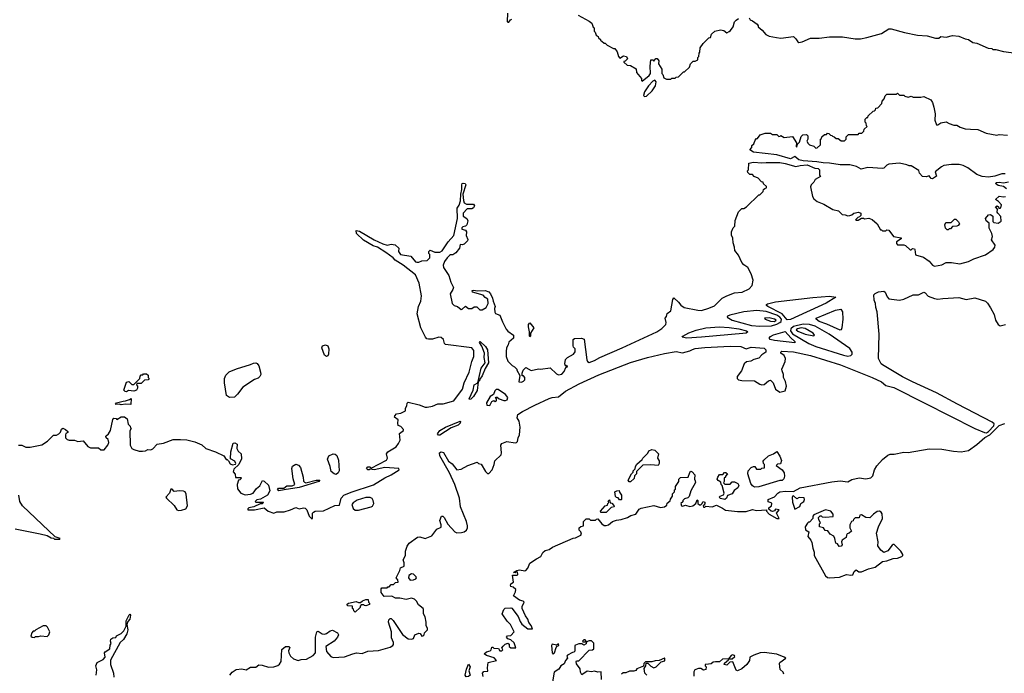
# Model space of a CAD drawing. Extents: x 2348354 to 2479840, y 460476 to 613653.
# Tile 211 of 256: x 2401476 to 2410774, y 551313 to 557482. Entities that reach past the tile are written whole.
import ezdxf

# ---------------------------------------------------------------- set-up
doc = ezdxf.new("R2010")
doc.units = 0

msp = doc.modelspace()

# ---------------------------------------------------------------- linework, layer by layer
at = {"layer": '0CON05XD'}
for points in [[(2406081.2, 557545), (2406080, 557465), (2406085, 557460), (2406095, 557460), (2406110, 557480), (2406125, 557488.8)], [(2406750, 557525), (2406855, 557470), (2406878.3, 557448.3), (2406891.7, 557411.7), (2406900, 557405), (2406900, 557375), (2406910, 557365), (2406920, 557335), (2406940, 557325), (2406941.7, 557311.7), (2406960, 557295), (2406960, 557285), (2406975, 557280), (2406995, 557260), (2407005, 557260), (2407023, 557243), (2407085, 557210), (2407095, 557210), (2407118.3, 557178.3), (2407132.5, 557135), (2407145, 557120), (2407177, 557143), (2407207.5, 557135), (2407217, 557113), (2407195, 557090), (2407181.7, 557088.3), (2407181.7, 557081.7), (2407213, 557053), (2407245, 557050), (2407298.3, 557018.3), (2407300, 556985), (2407347, 556927), (2407348.3, 556908.3), (2407355, 556902.5), (2407421.4, 556955), (2407434.4, 556975), (2407430.8, 557045), (2407436.7, 557103.3), (2407453.6, 557103.6), (2407465, 557090), (2407483.6, 557116.4), (2407495, 557116.7), (2407513.3, 557095), (2407510, 557065), (2407540, 557015), (2407540, 556975), (2407550, 556965), (2407560, 556935), (2407585, 556920), (2407625, 556920), (2407635, 556930), (2407665, 556930), (2407675, 556940), (2407698.3, 556941.7), (2407731.7, 556978.3), (2407745, 556990), (2407755, 556990), (2407800, 557035), (2407810, 557065), (2407835, 557090), (2407855, 557090), (2407880, 557105), (2407880, 557125), (2407890, 557135), (2407893, 557167), (2407900, 557175), (2407903, 557217), (2407931.7, 557258.3), (2407985, 557310), (2408000, 557315), (2408010, 557345), (2408040, 557375), (2408095, 557387.5), (2408125, 557380), (2408155, 557360), (2408175, 557370), (2408189.3, 557380.7), (2408213.6, 557416.4), (2408226.4, 557463.6), (2408240.7, 557479.3), (2408265, 557492.5)], [(2408365, 557500), (2408375, 557480), (2408395, 557472.5), (2408439.3, 557439.3), (2408450, 557425), (2408450, 557415), (2408487.5, 557385), (2408521.7, 557341.7), (2408555, 557326.7), (2408623.8, 557313.8)], [(2408623.8, 557313.8), (2408663, 557307), (2408785, 557322.5), (2408805, 557303.3), (2408823, 557273), (2408835, 557268.8), (2408866.4, 557273.6), (2408945, 557306.7), (2409025, 557307.5), (2409125, 557320), (2409245, 557320), (2409365, 557303.3), (2409415, 557303.3), (2409475, 557313.3), (2409615, 557352.5), (2409685, 557397.5), (2409705, 557397.5), (2409831.7, 557361.7), (2409955, 557336.7), (2410045, 557330), (2410125, 557307.5), (2410155, 557307.5), (2410175, 557322.5), (2410225, 557317.5), (2410285, 557332.5), (2410345, 557327.5), (2410405, 557302.5), (2410437, 557297), (2410478.3, 557268.3), (2410515, 557262.5), (2410623, 557213), (2410655, 557210), (2410665, 557202.5), (2410695, 557202.5), (2410765, 557182.5), (2410887, 557167)], [(2407375, 556758.8), (2407395, 556760), (2407447.7, 556812.3), (2407480.7, 556859.3), (2407486.7, 556895), (2407475, 556912.5), (2407455, 556902.5), (2407415, 556858.5), (2407375, 556800.6), (2407367.5, 556767.5), (2407375, 556758.8)], [(2410781.7, 556028.3), (2410752.3, 556027.7), (2410685, 556006.7), (2410625, 555997.5), (2410565, 556002.5), (2410515, 556022.5), (2410430, 556085), (2410386.4, 556106.4), (2410346.4, 556116.4), (2410277, 556117), (2410203.6, 556106.4), (2410180, 556095), (2410120, 556045), (2410133.3, 556005), (2410095, 555981.2), (2410083.6, 555983.6), (2410065, 556010), (2410035, 556000), (2410001.2, 556001.2), (2409972.5, 556035), (2409968.3, 556058.3), (2409895, 556102.5), (2409875, 556102.5), (2409855, 556112.5), (2409785, 556127.5), (2409685, 556117.5), (2409665, 556110), (2409635, 556080), (2409623, 556077), (2409485, 556086), (2409421.7, 556071.7), (2409377.3, 556097.3), (2409315, 556112), (2409225, 556111.4), (2409125, 556129.2), (2409065, 556130), (2409005, 556142), (2408875, 556150.5), (2408835, 556160), (2408795, 556191.2), (2408755, 556170.6), (2408625.5, 556205.5), (2408405, 556232), (2408370, 556255), (2408390, 556275), (2408390, 556295), (2408408.3, 556311.7), (2408420, 556345), (2408435, 556360), (2408445, 556360), (2408470, 556395), (2408515, 556410), (2408565, 556410), (2408585, 556397.5), (2408625, 556400), (2408645, 556380), (2408658.3, 556381.7), (2408665, 556390), (2408695, 556370), (2408775, 556380), (2408811.7, 556321.7), (2408810, 556285), (2408815, 556280), (2408821.7, 556308.3), (2408840, 556325), (2408855, 556380), (2408873, 556397), (2408905, 556400), (2408920, 556385), (2408920, 556355), (2408910, 556335), (2408922.5, 556315), (2408935, 556302.5), (2408975, 556290), (2408995, 556270), (2409008.3, 556271.7), (2409038.3, 556301.7), (2409040, 556355), (2409048.3, 556361.7), (2409051.7, 556378.3), (2409075, 556400), (2409095, 556400), (2409105, 556410), (2409118.3, 556408.3), (2409131.7, 556391.7), (2409145, 556390), (2409151.7, 556381.7), (2409168.3, 556378.3), (2409185, 556360), (2409205, 556360), (2409235, 556340), (2409265, 556340), (2409280, 556355), (2409281.7, 556378.3), (2409301.7, 556398.3), (2409395, 556400), (2409405, 556410), (2409428.3, 556411.7), (2409448.3, 556431.7), (2409451.7, 556448.3), (2409480, 556475), (2409471.7, 556481.7), (2409470, 556505), (2409460, 556515), (2409460, 556545), (2409475, 556560), (2409485, 556560), (2409490, 556575), (2409535, 556620), (2409548.3, 556621.7), (2409558.3, 556631.7), (2409561.7, 556648.3), (2409578.3, 556651.7), (2409618.3, 556691.7), (2409620, 556715), (2409640, 556735), (2409650, 556765), (2409665, 556780), (2409755, 556780), (2409765, 556790), (2409785, 556770), (2409825, 556770), (2409835, 556760), (2409865, 556752.5), (2409895, 556760), (2409915, 556750), (2409985, 556750), (2410015, 556757.5), (2410080, 556725), (2410095, 556700), (2410108.3, 556658.3), (2410120, 556595), (2410117.5, 556535), (2410135, 556490), (2410145, 556490), (2410175, 556510), (2410225, 556520), (2410253, 556503), (2410298.3, 556488.3), (2410325, 556487.5), (2410358.3, 556468.3), (2410403, 556453), (2410455, 556450), (2410525, 556447.5), (2410603, 556413), (2410705, 556392.5), (2410725, 556397.5), (2410805, 556392.5)], [(2403402.5, 553365), (2403425, 553330), (2403435, 553330), (2403448.3, 553318.3), (2403465, 553290), (2403485, 553281.2), (2403513, 553287), (2403517.5, 553295), (2403507.5, 553315), (2403468.3, 553338.3), (2403468.8, 553405), (2403492.5, 553485), (2403509.3, 553489.3), (2403528.8, 553475), (2403526.7, 553435), (2403540, 553410), (2403567.5, 553385), (2403571.7, 553338.3), (2403546.7, 553285), (2403499.5, 553240.5), (2403491.2, 553215), (2403511.7, 553191.7), (2403515, 553162.5), (2403565, 553160), (2403570, 553155), (2403555, 553140), (2403542.5, 553137.5), (2403528.8, 553095), (2403534.1, 553054.1), (2403563.3, 553015), (2403605, 552998), (2403655, 553004), (2403682.5, 553015), (2403712.3, 553057.7), (2403745, 553082.5), (2403768.3, 553131.7), (2403785, 553127.5), (2403825, 553087.5), (2403837.5, 553035), (2403816.4, 552993.6), (2403751.7, 552958.3), (2403715, 552950), (2403700, 552935), (2403705, 552930), (2403775, 552930), (2403780, 552925), (2403767, 552913), (2403748.3, 552911.7), (2403687, 552883), (2403640, 552875), (2403630, 552865), (2403630, 552855), (2403695, 552857.5), (2403783.6, 552873.6), (2403823, 552843), (2403875, 552826.2), (2403905, 552838.8), (2403975, 552838.8), (2404035, 552856.2), (2404085, 552877.5), (2404115, 552866.7), (2404155, 552876.2), (2404172.5, 552872.5), (2404187.5, 552855), (2404210, 552795), (2404235, 552770), (2404240, 552775), (2404240, 552825), (2404250, 552835), (2404265, 552842.5), (2404345, 552847.5), (2404453, 552897), (2404495, 552900), (2404513, 552967), (2404536.4, 552993.6), (2404605, 553023.8), (2404818.6, 553091.4), (2404923.1, 553156.9), (2404983.8, 553185), (2405060, 553235), (2405056.4, 553246.4), (2404925, 553256.2), (2404825, 553233.8), (2404785, 553240), (2404775, 553232.5), (2404763, 553233), (2404752.5, 553245), (2404765, 553262.5), (2404781.7, 553261.7), (2404795, 553250), (2404941.2, 553325), (2404950.8, 553345), (2404940, 553385), (2404953.3, 553405), (2405030.5, 553449.5), (2405055, 553482.5), (2405070, 553515), (2405063, 553577), (2405100, 553605), (2405100, 553615), (2405075, 553642.5), (2405051.7, 553651.7), (2405046.7, 553675), (2405050, 553705), (2405015, 553730), (2405017.5, 553745), (2405035, 553762.5), (2405075, 553767.5), (2405118.3, 553791.7), (2405120, 553815), (2405133.3, 553836.7), (2405136.4, 553863.6), (2405145, 553872.5), (2405248.3, 553848.3), (2405305, 553824.2), (2405325, 553824), (2405375, 553833.3), (2405423.6, 553856.4), (2405475, 553856.7), (2405577.5, 553885), (2405656.9, 553995), (2405672.5, 554055), (2405722, 554155), (2405746, 554255), (2405766.2, 554305), (2405765, 554360), (2405745, 554383.8), (2405498.3, 554418.3), (2405486.7, 554426.7), (2405479.2, 554465), (2405455, 554484), (2405435, 554487.5), (2405375, 554468.1), (2405337.9, 554467.9), (2405321.7, 554471.7), (2405308, 554485), (2405263.8, 554575), (2405231.2, 554705), (2405242.5, 554775), (2405264, 554825), (2405269.2, 554875), (2405248, 554995), (2405213.8, 555075), (2405096.7, 555165), (2405022.1, 555212.1), (2405002.5, 555235), (2404933.1, 555285), (2404855, 555334.6), (2404815, 555347.3), (2404721.9, 555401.9), (2404655.4, 555465), (2404655, 555493.3), (2404686.3, 555486.3), (2404823.3, 555405), (2404905, 555366.7), (2404947, 555353), (2404985, 555362.5), (2405023, 555357), (2405057.5, 555325), (2405052.5, 555295), (2405073.3, 555265), (2405169.5, 555249.5), (2405215, 555197.5), (2405227, 555193), (2405245, 555192.5), (2405275, 555207.5), (2405325, 555210), (2405350, 555235), (2405350, 555265), (2405340, 555275), (2405340, 555295), (2405353, 555307), (2405395, 555287.5), (2405445, 555288), (2405465, 555300.8), (2405523.8, 555386.2), (2405575.6, 555445), (2405610.6, 555605), (2405607.5, 555702.5), (2405627.5, 555732.5), (2405638.7, 555771.3), (2405640.8, 555835), (2405651.2, 555878.8), (2405650, 555925), (2405655, 555936.7), (2405665, 555940), (2405682.5, 555935), (2405690, 555925), (2405662, 555835), (2405666.2, 555775), (2405675, 555752.5), (2405695, 555740), (2405761.7, 555741.7), (2405772.5, 555725), (2405763, 555707), (2405745, 555696.7), (2405701.2, 555698.8), (2405664.2, 555655), (2405665, 555627.5), (2405697.5, 555605), (2405707.5, 555585), (2405700, 555545), (2405685, 555532.5), (2405661.7, 555528.3), (2405651.7, 555518.3), (2405650, 555505), (2405685, 555497.5), (2405695, 555480), (2405693.3, 555445), (2405709.3, 555409.3), (2405706.1, 555393.9), (2405675, 555363.3), (2405655, 555357.5), (2405635, 555360), (2405630, 555325), (2405595, 555282.5), (2405565, 555262.5), (2405545, 555262.5), (2405533.9, 555256.1), (2405512.5, 555235), (2405489.3, 555200.7), (2405476.7, 555165), (2405477.5, 555145), (2405528.3, 555068.3), (2405546.7, 555005), (2405572.5, 554955), (2405567.5, 554935), (2405540, 554895), (2405560, 554805), (2405580, 554785), (2405610, 554775), (2405645, 554747.5), (2405655, 554750), (2405685, 554777.5), (2405715, 554757.5), (2405745, 554757.5), (2405768.3, 554771.7), (2405791.7, 554771.7), (2405820, 554745), (2405845, 554742.5), (2405882.5, 554765), (2405900, 554805), (2405897.5, 554845), (2405870.7, 554860.7), (2405851.7, 554881.7), (2405751.7, 554911.7), (2405750, 554925), (2405765, 554930), (2405795, 554922.5), (2405873, 554927), (2405905, 554912.5), (2405922.5, 554895), (2405942.5, 554855), (2405946.7, 554825), (2405966.2, 554775), (2405960, 554755), (2405962.5, 554722.5), (2405970, 554710), (2406010, 554695), (2406035, 554630), (2406071.7, 554561.7), (2406085, 554543.3), (2406140, 554505), (2406140, 554475), (2406095, 554440), (2406090, 554415), (2406072, 554385), (2406069.5, 554349.5), (2406070, 554305), (2406085, 554260), (2406127, 554217), (2406150, 554205), (2406170, 554185), (2406170, 554175), (2406200, 554125), (2406190, 554065), (2406215, 554062.5), (2406235, 554070), (2406247, 554083), (2406247.5, 554105), (2406235, 554120), (2406221.7, 554121.7), (2406220, 554145), (2406230, 554175), (2406255, 554200), (2406305, 554172.5), (2406375, 554186.7), (2406395, 554183.3), (2406485, 554197.5), (2406545, 554138.8), (2406565, 554130), (2406595, 554136.7), (2406618.8, 554161.2), (2406635, 554200), (2406650, 554205), (2406645, 554220), (2406635, 554210), (2406630, 554215), (2406623.9, 554233.9), (2406630, 554275), (2406650, 554295), (2406704.5, 554325.5), (2406721.1, 554348.9), (2406722.5, 554375), (2406705, 554392), (2406702.8, 554402.8), (2406704, 554465), (2406715, 554472), (2406782.1, 554477.9), (2406807.4, 554467.4), (2406833.2, 554273.2), (2406839.4, 554255), (2406855, 554246.5), (2406905, 554265.5), (2406955, 554295.6), (2407166.2, 554385), (2407494.2, 554535.8), (2407541.7, 554568.3), (2407577.5, 554605), (2407580, 554625), (2407572.5, 554665), (2407585, 554680), (2407590.7, 554709.3), (2407625.9, 554734.1), (2407645, 554840), (2407655, 554857.5), (2407697.7, 554817.7), (2407718.3, 554788.3), (2407752.5, 554765), (2407880.2, 554740.2), (2407915, 554738.9), (2407985, 554759.2), (2408037, 554783), (2408111.2, 554855), (2408154.5, 554875.5), (2408225, 554904.2), (2408300.3, 554909.7), (2408365, 554942), (2408392, 554975), (2408403, 555023), (2408382.5, 555085), (2408352.5, 555145), (2408315, 555170), (2408295, 555190), (2408265, 555260), (2408230, 555305), (2408227, 555337), (2408212.5, 555375), (2408211.7, 555421.7), (2408198.3, 555448.3), (2408198.3, 555481.7), (2408213, 555517), (2408230, 555535), (2408233, 555587), (2408265, 555670), (2408295, 555700), (2408315, 555700), (2408340, 555715), (2408455, 555830), (2408465, 555830), (2408498.3, 555861.7), (2408501.7, 555878.3), (2408511.7, 555888.3), (2408530, 555895), (2408528.3, 555908.3), (2408501.7, 555931.7), (2408498.3, 555948.3), (2408481.7, 555951.7), (2408448.3, 555988.3), (2408411.7, 556001.7), (2408395, 556020), (2408371.7, 556021.7), (2408351.7, 556041.7), (2408350, 556055), (2408360, 556065), (2408363, 556127), (2408405, 556138), (2408485, 556130.6), (2408525, 556135.6), (2408655, 556133.5), (2408706.1, 556126.1), (2408804.3, 556095.7), (2408847, 556107), (2408911.3, 556111.3), (2408985, 556080), (2409017, 556077), (2409030, 556065), (2409030, 556015), (2409037, 556003), (2408987.5, 555975), (2408975, 555950), (2408950, 555925), (2408942.5, 555905), (2408962.5, 555815), (2408975, 555792.5), (2409006.4, 555766.4), (2409070.7, 555740.7), (2409155, 555692.5), (2409207, 555677), (2409243, 555643), (2409271.7, 555641.7), (2409295, 555632.5), (2409317, 555633), (2409335, 555640), (2409353, 555657), (2409397, 555667), (2409420, 555655), (2409420, 555635), (2409408.3, 555621.7), (2409390, 555615), (2409370, 555595), (2409375, 555590), (2409395, 555590), (2409425, 555610), (2409445, 555610), (2409455, 555602.5), (2409495, 555610), (2409525, 555597.5), (2409572.5, 555555), (2409605, 555500), (2409615, 555500), (2409625, 555490), (2409655, 555490), (2409665, 555500), (2409685, 555497.5), (2409727.5, 555435), (2409800, 555425), (2409800, 555415), (2409756.7, 555385), (2409755, 555370), (2409765, 555356.7), (2409825, 555357.5), (2409841.7, 555351.7), (2409885, 555310), (2409895, 555310), (2409908.3, 555321.7), (2409925, 555320), (2409930, 555315), (2409935, 555262.5), (2410010.7, 555240.7), (2410065, 555202.5), (2410096.7, 555165), (2410115, 555156.2), (2410185, 555168.8), (2410225, 555190), (2410275, 555190), (2410355, 555177.1), (2410435, 555199.2), (2410485, 555226), (2410595, 555263.3), (2410667.9, 555312.1), (2410686.2, 555335), (2410686.7, 555355), (2410653.8, 555405), (2410662.5, 555435), (2410657, 555463)], [(2410795, 555886.2), (2410765, 555908), (2410715, 555918.8), (2410692.5, 555937.5), (2410700, 555945), (2410725, 555949.2), (2410765, 555944), (2410815, 555951.4)], [(2410657, 555463), (2410632.5, 555515), (2410631.7, 555561.7), (2410603.6, 555583.6), (2410597.5, 555605), (2410625, 555640), (2410645, 555642.5), (2410667, 555627), (2410667, 555577), (2410675, 555567.5), (2410715, 555562.5), (2410745, 555580), (2410741.2, 555625), (2410712.5, 555655), (2410707.5, 555665), (2410710, 555695), (2410692.5, 555715), (2410707, 555727), (2410720, 555715), (2410721.7, 555701.7), (2410735, 555702.5), (2410741.7, 555708.3), (2410747.5, 555735), (2410720, 555765), (2410690, 555785), (2410724.2, 555815.8), (2410765, 555810), (2410785, 555813.8)], [(2410245, 555500), (2410235, 555500), (2410220, 555515), (2410213.3, 555546.7), (2410221.7, 555568.3), (2410271.7, 555568.3), (2410305, 555600), (2410315, 555600), (2410342.5, 555575), (2410350, 555555), (2410340, 555540), (2410325, 555532.5), (2410285, 555530), (2410265, 555510), (2410255, 555510), (2410245, 555500)], [(2404951.7, 552128.3), (2404965, 552130), (2404985, 552150), (2405005, 552150), (2405025, 552170), (2405050, 552175), (2405047.5, 552195), (2405030, 552215), (2405067, 552283), (2405071.7, 552308.3), (2405107.5, 552325), (2405107.5, 552355), (2405097.5, 552385), (2405120, 552425), (2405120, 552465), (2405136.1, 552513.9), (2405155, 552542.5), (2405232.7, 552597.3), (2405255, 552601.2), (2405305.9, 552585.9), (2405368.1, 552611.9), (2405415, 552673.3), (2405455, 552692.5), (2405456.7, 552715), (2405443.8, 552755), (2405460, 552795), (2405472.5, 552795), (2405483.8, 552785), (2405520, 552720), (2405585, 552648.5), (2405605, 552640.4), (2405649.1, 552640.9), (2405675, 552647.1), (2405695.7, 552665), (2405704.2, 552685), (2405704.2, 552705), (2405695.6, 552745.6), (2405638.8, 552885), (2405628.8, 552965), (2405585.5, 553095), (2405535.3, 553205.3), (2405444.1, 553365), (2405441.1, 553395), (2405455.3, 553404.7), (2405477.1, 553397.1), (2405525, 553315.5), (2405558.9, 553288.9), (2405605, 553233.8), (2405645, 553241.2), (2405707.5, 553275), (2405795, 553307.5), (2405810, 553295), (2405835, 553287.5), (2405875, 553217.5), (2405895, 553200), (2405905, 553200), (2405937, 553233), (2405957, 553283), (2405961.7, 553318.3), (2406023.9, 553376.1), (2406027.1, 553395), (2406019.2, 553465), (2406027.9, 553482.1), (2406075, 553500), (2406155, 553487.9), (2406168.8, 553491.2), (2406178.1, 553501.9), (2406183.8, 553536.2), (2406196.9, 553565), (2406202.3, 553635), (2406192.6, 553692.6), (2406173.9, 553725), (2406181.8, 553755), (2406223.5, 553785), (2406341.1, 553845), (2406475, 553908.6), (2406505, 553917.3), (2406565, 553922.2), (2406631.1, 553975), (2406759.5, 554045), (2406945, 554131.8), (2407242.8, 554247.2), (2407404.8, 554295.2), (2407565, 554333.2), (2407675, 554350), (2407735, 554337.5), (2407805, 554355.6), (2407830.8, 554369.2), (2407855, 554377.6), (2407945, 554388.1), (2408185, 554400), (2408285, 554397.6), (2408335, 554374.4), (2408385, 554392.7), (2408505, 554380.9), (2408521.1, 554365), (2408520.8, 554345), (2408485, 554320), (2408455, 554287.5), (2408410, 554275), (2408381.7, 554258.3), (2408338.3, 554251.7), (2408316.1, 554233.9), (2408292.8, 554167.2), (2408250.8, 554115), (2408250.8, 554095), (2408264.2, 554084.2), (2408295, 554078), (2408415, 554073.3), (2408465, 554042.5), (2408485, 554037.5), (2408505, 554040), (2408546.4, 554073.6), (2408565, 554080), (2408592, 554055), (2408612.5, 553995), (2408655, 553966.7), (2408705, 553980), (2408718.6, 554025), (2408707.6, 554067.6), (2408690, 554105), (2408688, 554135), (2408677, 554167), (2408674.3, 554185), (2408686.4, 554213.6), (2408704.4, 554255), (2408706.5, 554285), (2408695, 554312), (2408664, 554335), (2408662.5, 554345), (2408673.3, 554355), (2408785, 554348.2), (2408943.8, 554313.8), (2409226.2, 554225), (2409525.2, 554105.2), (2409615.6, 554065.6), (2409655, 554029.6), (2409729.5, 554009.5), (2410025, 553863), (2410494.8, 553624.8), (2410588.6, 553585), (2410605, 553583.5), (2410625, 553594.4), (2410675, 553647.8), (2410679, 553669), (2410660.9, 553685), (2410332, 553852), (2410135, 553961.2), (2409906.5, 554065), (2409812.1, 554112.1), (2409623.7, 554223.7), (2409611.8, 554235), (2409585.4, 554285), (2409593.9, 554515), (2409573.7, 554723.7), (2409561.1, 554765), (2409557.7, 554805), (2409545.4, 554835), (2409543.5, 554885), (2409555, 554898.9), (2409584.7, 554915.3), (2409635, 554919.5), (2409649.6, 554909.6), (2409668, 554868), (2409685, 554848.6), (2409785, 554836.7), (2409825.6, 554844.4), (2409915, 554886.7), (2409965, 554886.5), (2410015, 554909.6), (2410028.1, 554905), (2410055, 554872.8), (2410115, 554850.8), (2410145, 554845.3), (2410195, 554849.7), (2410345, 554860.4), (2410415, 554842.5), (2410495, 554856.7), (2410595, 554824.4), (2410615, 554808.1), (2410644.3, 554764.3), (2410679.2, 554699.2), (2410690, 554645), (2410715, 554606.7), (2410735, 554592.5), (2410785, 554606.7)], [(2408725, 554650.8), (2408675.5, 554705.5), (2408542.5, 554775), (2408528, 554785), (2408528.8, 554795), (2408539.3, 554800.7), (2408615, 554819.3), (2408965, 554860.8), (2409125, 554872.5), (2409182.5, 554865), (2409092.1, 554807.9), (2408755, 554652.9), (2408725, 554650.8)], [(2408465, 554588.3), (2408575, 554594.3), (2408625, 554608.4), (2408655.8, 554624.2), (2408666.6, 554635), (2408669.4, 554655), (2408654.6, 554674.6), (2408625, 554692.6), (2408525, 554728.1), (2408436.3, 554736.3), (2408315, 554724.7), (2408183.3, 554695), (2408160, 554685), (2408156.7, 554675), (2408203.3, 554645), (2408386.3, 554596.3), (2408465, 554588.3)], [(2409225, 554552), (2409099.7, 554609.7), (2409026.2, 554635), (2408996.2, 554655), (2408996.7, 554665), (2409180, 554740), (2409228.9, 554748.9), (2409245.9, 554725.9), (2409248.4, 554655), (2409241.1, 554575), (2409235, 554556.7), (2409225, 554552)], [(2406295, 554490), (2406290, 554495), (2406290, 554535), (2406280, 554585), (2406280, 554605), (2406295, 554620), (2406330, 554575), (2406300, 554525), (2406300, 554495), (2406295, 554490)], [(2408605, 554633.6), (2408618.9, 554645), (2408605, 554656.9), (2408555, 554667.5), (2408510, 554665), (2408517.5, 554655), (2408565, 554635.8), (2408605, 554633.6)], [(2407775, 554478.1), (2407732.5, 554485), (2407737.5, 554495), (2407795, 554526.5), (2407865, 554553.6), (2407956.7, 554573.3), (2408085, 554583.4), (2408175, 554578.2), (2408266.2, 554565), (2408340, 554545), (2408353.3, 554535), (2408337.5, 554525), (2408305, 554519.5), (2407915, 554484.7), (2407775, 554478.1)], [(2408795, 554433.5), (2408603.2, 554453.2), (2408564.7, 554464.7), (2408554, 554475), (2408565, 554491.4), (2408593.4, 554506.6), (2408705, 554540), (2408758.7, 554478.7), (2408797.1, 554445), (2408795, 554433.5)], [(2409295, 554307.5), (2409325, 554313.3), (2409336.7, 554325), (2409336.7, 554345), (2409315, 554377.5), (2409120, 554515), (2408988.3, 554588.3), (2408935, 554605.2), (2408875, 554609.7), (2408783.6, 554586.4), (2408758.7, 554565), (2408754.4, 554545), (2408775, 554517.5), (2408927.1, 554425), (2408995, 554398), (2409255, 554315.6), (2409295, 554307.5)], [(2408975, 554497.5), (2408982.5, 554505), (2408968.8, 554525), (2408895, 554567.5), (2408855, 554574.5), (2408820.8, 554565), (2408810, 554555), (2408825, 554543.5), (2408895, 554515.8), (2408975, 554497.5)], [(2405725, 553896.7), (2405720.8, 553905), (2405759.5, 553985), (2405768.1, 554035), (2405803.8, 554056.2), (2405835, 554193.8), (2405872.3, 554245), (2405862.9, 554295), (2405864.1, 554335), (2405840.2, 554400.2), (2405819.2, 554435), (2405825, 554443.8), (2405875, 554397.8), (2405895.4, 554365), (2405904.5, 554245), (2405871.2, 554188.8), (2405845, 554120.8), (2405821.2, 554088.8), (2405815, 554067.5), (2405810, 554070), (2405806.7, 554063.3), (2405795, 553982), (2405760.6, 553925), (2405735, 553900.8), (2405725, 553896.7)], [(2404375, 554303.9), (2404353.2, 554315), (2404328.9, 554385), (2404335, 554405.5), (2404365, 554414.6), (2404387.1, 554405), (2404395.3, 554375.3), (2404393.9, 554325), (2404385, 554308.5), (2404375, 554303.9)], [(2403457.8, 553917.8), (2403430.3, 553935), (2403411, 554055), (2403410.5, 554095), (2403422.2, 554127.8), (2403455, 554157.4), (2403525, 554188.1), (2403655, 554226.7), (2403685, 554241.6), (2403705, 554243.9), (2403718.4, 554238.4), (2403735.8, 554215.8), (2403751.2, 554155), (2403752.3, 554135), (2403743.8, 554115), (2403729.7, 554100.3), (2403695, 554086.1), (2403584.8, 554015.2), (2403533.4, 553946.6), (2403505, 553921.2), (2403457.8, 553917.8)], [(2402485, 553970), (2402471.7, 553971.7), (2402460, 553985), (2402485, 554060), (2402508, 554068), (2402535, 554040), (2402555, 554040), (2402610, 554095), (2402613, 554117), (2402625, 554130), (2402638.3, 554131.7), (2402645, 554140), (2402675, 554140), (2402688.3, 554128.3), (2402690, 554105), (2402700, 554095), (2402688.3, 554081.7), (2402655, 554080), (2402625, 554050), (2402581.7, 554048.3), (2402580, 554035), (2402590, 554025), (2402590, 554005), (2402580, 553985), (2402555, 553977.5), (2402505, 553982.5), (2402485, 553970)], [(2405915, 553842.5), (2405935, 553880), (2405955, 553887.5), (2405965, 553880), (2405980, 553885), (2405980, 553905), (2405970, 553915), (2405975, 553920), (2405985, 553920), (2406002.5, 553902.5), (2406047, 553887), (2406065, 553886.7), (2406080, 553895), (2406085.8, 553915), (2406065, 553943.3), (2405995, 553992.5), (2405975, 553992.5), (2405961.7, 553978.3), (2405950, 553945), (2405920, 553925), (2405884, 553865), (2405887.5, 553845), (2405915, 553842.5)], [(2402435, 553846.7), (2402415, 553852.5), (2402385, 553850), (2402380, 553855), (2402390, 553865), (2402453, 553883), (2402476.4, 553883.6), (2402513.6, 553896.4), (2402527.5, 553907.5), (2402525, 553850), (2402475, 553853.3), (2402435, 553846.7)], [(2401465, 553467.5), (2401495, 553467.5), (2401535, 553447.5), (2401575, 553446.7), (2401685, 553470), (2401740, 553505), (2401781.7, 553548.3), (2401795, 553560), (2401825, 553560), (2401846.4, 553573.6), (2401860.7, 553589.3), (2401871.7, 553618.3), (2401885, 553626.7), (2401910, 553615), (2401930, 553595), (2401930, 553585), (2401913.6, 553576.4), (2401907.5, 553565), (2401910, 553535), (2401925, 553520), (2401945, 553512.5), (2401995, 553512.5), (2402025, 553502.5), (2402075, 553507.5), (2402120, 553455), (2402145, 553442.5), (2402221.7, 553441.7), (2402243.8, 553423.8), (2402275, 553422.5), (2402310, 553465), (2402319.3, 553490.7), (2402310.7, 553520.7), (2402292.5, 553535), (2402288.3, 553551.7), (2402315, 553572.5), (2402333.3, 553605), (2402355, 553710), (2402365, 553720), (2402387, 553717), (2402395, 553710), (2402435, 553732.5), (2402465, 553732.5), (2402490, 553715), (2402500, 553665), (2402520, 553645), (2402521.7, 553631.7), (2402530, 553625), (2402517, 553603), (2402518.8, 553465), (2402534.1, 553434.1), (2402554.1, 553424.1), (2402605, 553410), (2402635, 553408.6), (2402665, 553414), (2402685, 553426.2), (2402715, 553423.8), (2402735, 553433.3), (2402775, 553476), (2402835, 553486.7), (2402925, 553518.8), (2402995, 553521.2), (2403055, 553516.2), (2403129.5, 553499.5), (2403195, 553470), (2403235, 553436.2), (2403325, 553403.8), (2403402.5, 553365)], [(2405430.5, 553560.5), (2405422.8, 553575), (2405445, 553605.9), (2405498.6, 553635), (2405635, 553692), (2405639.1, 553689.1), (2405636.5, 553675), (2405616.9, 553655), (2405551.2, 553628.8), (2405445, 553562.4), (2405430.5, 553560.5)], [(2405853, 551283), (2405847.5, 551315), (2405858.3, 551331.7), (2405897, 551333), (2405892.5, 551365), (2405900, 551415), (2405980, 551435), (2405958.3, 551458.3), (2405885, 551482.5), (2405861.7, 551498.3), (2405883, 551517), (2405920, 551525), (2405930, 551535), (2405935, 551560), (2405945, 551560), (2405955, 551550), (2405997, 551547), (2406010, 551525), (2406030, 551525), (2406037.5, 551535), (2406030, 551555), (2406040.7, 551569.3), (2406061.7, 551588.3), (2406085, 551597.5), (2406098.3, 551588.3), (2406100, 551565), (2406113, 551553), (2406160, 551555), (2406145, 551600), (2406115, 551630), (2406085, 551640), (2406072.5, 551655), (2406083, 551667), (2406115, 551670), (2406146.7, 551705), (2406112.3, 551772.3), (2406080, 551805), (2406032.5, 551875), (2406047.5, 551915), (2406061.7, 551928.3), (2406115, 551932.5), (2406125, 551926.7), (2406185, 551850), (2406200.9, 551800.9), (2406217.7, 551777.7), (2406273.2, 551733.2), (2406317.5, 551732.5), (2406306.2, 551765), (2406285, 551793.3), (2406275.7, 551825.7), (2406254, 551855), (2406222.5, 551925), (2406220, 551945), (2406240, 551985), (2406230, 551995), (2406195, 552002.5), (2406140, 552045), (2406157, 552083), (2406160, 552105), (2406137, 552127), (2406115, 552132.5), (2406112.5, 552145), (2406115, 552157.5), (2406140, 552175), (2406130, 552240), (2406175, 552240), (2406180, 552245), (2406177, 552267), (2406165, 552270), (2406155, 552260), (2406140, 552265), (2406170, 552285), (2406195, 552290), (2406245, 552280), (2406255, 552283.3), (2406274.4, 552305.6), (2406295, 552354), (2406358, 552395), (2406396.2, 552415), (2406415.8, 552454.2), (2406438.8, 552471.2), (2406476.8, 552483.2), (2406507, 552503), (2406702.5, 552587.5), (2406725, 552590.8), (2406775, 552617.5), (2406782.5, 552625), (2406775, 552650), (2406760, 552665), (2406760, 552685), (2406775, 552700), (2406800, 552705), (2406800, 552745), (2406825, 552770), (2406855, 552770), (2406865, 552760), (2406915, 552760), (2406921.7, 552768.3), (2406935, 552770), (2406972.7, 552722.7), (2406995, 552709.2), (2407015, 552707.5), (2407036.7, 552715), (2407075, 552746.7), (2407110.7, 552759.3), (2407157.5, 552765), (2407217.5, 552785), (2407245.9, 552804.1), (2407295, 552816.7), (2407326.8, 552863.2), (2407345, 552873.1), (2407465, 552897.5), (2407527, 552877), (2407566.4, 552883.6), (2407588.3, 552901.7), (2407591.7, 552918.3), (2407618.3, 552941.7), (2407621.7, 552958.3), (2407640, 552985), (2407641.7, 553008.3), (2407660, 553025), (2407660, 553045), (2407668.3, 553051.7), (2407670, 553075), (2407700, 553125), (2407700, 553145), (2407715, 553160), (2407790, 553165), (2407805, 553210), (2407815, 553220), (2407826.4, 553216.4), (2407853.3, 553185), (2407850, 553145), (2407855, 553130), (2407857.5, 553115), (2407813, 553037), (2407797, 552983), (2407785, 552970), (2407755, 552960), (2407740, 552945), (2407737, 552933), (2407720, 552915), (2407725, 552893.8), (2407735, 552891.2), (2407765, 552901.2), (2407805, 552888.6), (2407832.5, 552895), (2407860, 552915), (2407875, 552950), (2407880, 552945), (2407880, 552915), (2407895, 552903.3), (2407907, 552903), (2407918.3, 552911.7), (2407930, 552935), (2407945, 552927.5), (2407946.7, 552913.3), (2407930, 552895), (2407935, 552880), (2407945, 552880), (2407955, 552890), (2408015, 552883.8), (2408055, 552898.8), (2408112.4, 552872.4), (2408141.8, 552851.8), (2408255, 552839.1), (2408335, 552840.6), (2408395, 552857.8), (2408435, 552850), (2408527.5, 552857.5), (2408530, 552845), (2408552.5, 552815), (2408626.7, 552773.3), (2408647.5, 552775), (2408622.5, 552825), (2408647.5, 552855), (2408615, 552862.5), (2408603, 552847), (2408585, 552840), (2408573, 552843), (2408551.7, 552861.7), (2408550, 552875), (2408576.2, 552893.8), (2408580, 552915), (2408573.3, 552923.3), (2408545, 552932.5), (2408544, 552955), (2408605, 552978.8), (2408635, 553014), (2408655, 553026), (2408708.3, 553031.7), (2408785, 553030), (2408845.5, 553064.5), (2409145, 553121.1), (2409225, 553129.1), (2409295, 553121.9), (2409335, 553142.5), (2409405, 553156.7), (2409465, 553148.5), (2409515, 553158.5), (2409533.1, 553176.9), (2409549.7, 553235), (2409569.5, 553270.5), (2409625, 553330.8), (2409675, 553373.3), (2409695, 553383.1), (2409735, 553380.9), (2409825, 553399.2), (2409865, 553398.2), (2410063.4, 553433.4), (2410185, 553430), (2410295, 553409.2), (2410365.4, 553404.6), (2410435, 553417.8), (2410515, 553472.5), (2410591.6, 553538.4), (2410637.2, 553562.8), (2410725, 553652.2), (2410777.6, 553672.4)], [(2407245, 553120), (2407231.7, 553121.7), (2407222.5, 553135), (2407252.5, 553195), (2407268.3, 553211.7), (2407270, 553225), (2407288.3, 553241.7), (2407290, 553265), (2407303.6, 553286.4), (2407355, 553330), (2407360, 553345), (2407408.3, 553391.7), (2407417, 553413), (2407447, 553427), (2407475, 553420), (2407507.5, 553385), (2407500, 553345), (2407515, 553317.5), (2407515.7, 553295), (2407506.7, 553275), (2407435, 553282.5), (2407361.7, 553278.3), (2407301.7, 553218.3), (2407300, 553195), (2407281.7, 553178.3), (2407278.3, 553151.7), (2407245, 553120)], [(2404465, 553191.1), (2404444.6, 553194.6), (2404417.5, 553217.5), (2404407.7, 553265), (2404382.7, 553335), (2404394.3, 553365.7), (2404435, 553384.1), (2404455, 553381.2), (2404470.2, 553370.2), (2404487.6, 553325), (2404494, 553225), (2404485, 553204.2), (2404465, 553191.1)], [(2408415, 553068.8), (2408395, 553083.8), (2408380.8, 553105), (2408351.2, 553195), (2408355.8, 553225), (2408382.5, 553255), (2408405, 553265.8), (2408417.5, 553265), (2408435, 553240), (2408475, 553240), (2408485, 553250), (2408508.3, 553251.7), (2408510, 553285), (2408500, 553295), (2408497.5, 553315), (2408503.3, 553325), (2408548.8, 553365), (2408596, 553384), (2408625, 553406.7), (2408655, 553363.3), (2408668.6, 553321.4), (2408659.3, 553290.7), (2408632.5, 553287.5), (2408620, 553275), (2408675, 553233.3), (2408695, 553206.2), (2408700, 553175), (2408691.2, 553148.8), (2408676.4, 553133.6), (2408655, 553133.3), (2408455, 553073.8), (2408415, 553068.8)], [(2403925, 553036.7), (2403910, 553045), (2403920.5, 553059.5), (2403969.3, 553060.7), (2403998.3, 553081.7), (2404048.3, 553081.7), (2404073.8, 553095), (2404059.1, 553149.1), (2404045.3, 553245), (2404052.7, 553267.3), (2404085, 553285.7), (2404108.8, 553278.8), (2404127.2, 553257.2), (2404153.3, 553165), (2404156.9, 553126.9), (2404165, 553116), (2404177.7, 553112.3), (2404274.4, 553135.6), (2404310, 553135), (2404302.5, 553125), (2404115, 553068.1), (2403975, 553044.2), (2403925, 553036.7)], [(2408135, 552954.2), (2408095, 552963.3), (2408082.5, 552975), (2408090, 552985), (2408123, 552997), (2408130, 553015), (2408110, 553085), (2408100, 553095), (2408098.3, 553118.3), (2408071.7, 553131.7), (2408062.5, 553145), (2408067.5, 553165), (2408085, 553190), (2408115, 553190), (2408133, 553207), (2408145, 553207.5), (2408160, 553195), (2408140, 553175), (2408140, 553165), (2408130, 553155), (2408130, 553125), (2408121.7, 553111.7), (2408135, 553100), (2408185, 553100), (2408205, 553120), (2408225, 553120), (2408256.7, 553105), (2408267.1, 553085), (2408258, 553065), (2408222, 553038), (2408205, 553006.7), (2408160, 552990), (2408151.2, 552965), (2408135, 552954.2)], [(2402975, 552849.2), (2403005, 552854.3), (2403045, 552866.2), (2403061.2, 552895), (2403047.5, 553005), (2403040, 553025), (2403023, 553033), (2402985, 553036.2), (2402935, 553030), (2402915, 553050), (2402905, 553052.5), (2402890, 553015), (2402857.5, 552975), (2402862.5, 552965), (2402935, 552896.7), (2402960, 552855), (2402975, 552849.2)], [(2407155, 552950), (2407141.7, 552951.7), (2407128.3, 552968.3), (2407111.7, 552971.7), (2407101.7, 552981.7), (2407095, 553027.5), (2407115, 553036.7), (2407138.3, 553038.3), (2407141.7, 553021.7), (2407160, 552995), (2407160, 552955), (2407155, 552950)], [(2401435, 552676.2), (2401669.3, 552629.3), (2401735, 552612.5), (2401775, 552592.5), (2401795, 552590), (2401805, 552580), (2401855, 552580), (2401860, 552585), (2401811.7, 552601.7), (2401502.5, 552895), (2401477.5, 552935), (2401467.5, 552995)], [(2404645, 552852.9), (2404675, 552854.3), (2404795, 552884.4), (2404807.8, 552892.2), (2404821.4, 552915), (2404815.7, 552945), (2404805, 552963.8), (2404785, 552971.4), (2404745, 552972.5), (2404662.4, 552947.6), (2404625, 552922.5), (2404613.1, 552905), (2404625, 552870), (2404645, 552852.9)], [(2407015, 552830), (2406965, 552830), (2406960, 552845), (2407005, 552892.5), (2407028.3, 552901.7), (2407030, 552915), (2407040, 552925), (2407033, 552937), (2407045, 552950), (2407051.7, 552921.7), (2407068.3, 552918.3), (2407088.3, 552898.3), (2407090, 552885), (2407061.7, 552878.3), (2407015, 552830)], [(2408795, 552862.5), (2408843.8, 552886.2), (2408853.3, 552915), (2408880, 552935), (2408887.5, 552955), (2408885, 552970), (2408837, 552973), (2408815, 552960), (2408785, 552987.5), (2408775, 552982.5), (2408770, 552975), (2408775, 552930), (2408795, 552862.5)], [(2409125, 552214.4), (2409218.7, 552221.3), (2409285, 552246.7), (2409325, 552240), (2409345, 552243.8), (2409357.5, 552275), (2409375, 552290), (2409401.2, 552271.2), (2409425, 552270.6), (2409490.7, 552299.3), (2409556.2, 552315), (2409623, 552367), (2409665, 552373.3), (2409725, 552396.7), (2409765, 552398.8), (2409807.5, 552415), (2409816.7, 552425), (2409816.1, 552436.1), (2409796.7, 552465), (2409735, 552527.5), (2409725, 552530), (2409715, 552522.5), (2409675, 552470), (2409635, 552452.5), (2409607, 552477), (2409580, 552515), (2409582.5, 552555), (2409568.8, 552635), (2409587.5, 552695), (2409623.3, 552775), (2409619.5, 552819.5), (2409610, 552835), (2409595, 552843.3), (2409575, 552840), (2409537.5, 552815), (2409505, 552780), (2409465, 552782.5), (2409425, 552810), (2409410, 552805), (2409405, 552780), (2409365, 552780), (2409350, 552765), (2409348.3, 552751.7), (2409330, 552745), (2409316.7, 552715), (2409317, 552687), (2409330, 552655), (2409310, 552635), (2409291.7, 552628.3), (2409283, 552617), (2409280, 552595), (2409241.7, 552568.3), (2409237.5, 552555), (2409242.5, 552525), (2409235, 552512.5), (2409215, 552510), (2409200, 552535), (2409181.7, 552541.7), (2409172.5, 552585), (2409165, 552607.5), (2409130, 552625), (2409108.3, 552658.3), (2409081.7, 552661.7), (2409067, 552687), (2409030, 552695), (2409030, 552725), (2409037.5, 552735), (2409023, 552763), (2409020, 552785), (2409035, 552800), (2409045, 552800), (2409055, 552790), (2409085, 552787.5), (2409158.3, 552791.7), (2409157.5, 552815), (2409135, 552842.5), (2409085, 552857.5), (2408975, 552807.5), (2408967.5, 552795), (2408967.5, 552775), (2408935, 552740), (2408925, 552740), (2408915, 552730), (2408892.5, 552695), (2408897, 552667), (2408927, 552647), (2408917.5, 552605), (2408948.3, 552568.3), (2408957.5, 552547.5), (2408964.5, 552494.5), (2408977.7, 552457.7), (2408978.8, 552425), (2409085, 552234.2), (2409105, 552216.9), (2409125, 552214.4)], [(2405165, 552190.8), (2405195, 552194.4), (2405216.7, 552205), (2405222, 552215), (2405219.2, 552225), (2405195, 552249.2), (2405175, 552252), (2405151.2, 552235), (2405148, 552215), (2405165, 552190.8)], [(2403460, 551295), (2403483.8, 551325), (2403521.5, 551348.5), (2403575, 551355.8), (2403615, 551347.5), (2403655, 551370), (2403707.7, 551372.3), (2403736, 551394), (2403765, 551390.6), (2403825, 551369.6), (2403875, 551375.4), (2403915, 551387.5), (2403931.2, 551398.8), (2403944.4, 551425), (2403952.3, 551537.7), (2403985, 551567.5), (2404016.4, 551566.4), (2404027.5, 551557.5), (2404013.8, 551526.2), (2404018, 551505), (2404033.5, 551473.5), (2404060.7, 551450.7), (2404105, 551433.3), (2404135, 551443.3), (2404185, 551447.5), (2404248.8, 551481.2), (2404270, 551505), (2404270, 551655), (2404283.3, 551705), (2404295, 551712.5), (2404332.5, 551685), (2404355, 551681.4), (2404375, 551689.2), (2404407.5, 551715), (2404431.7, 551721.7), (2404476.4, 551696.4), (2404487, 551677), (2404477.5, 551655), (2404445, 551617.5), (2404368.8, 551565), (2404375, 551520), (2404415, 551471.4), (2404435, 551463.5), (2404545, 551467.3), (2404622.1, 551497.9), (2404655.6, 551505.6), (2404708.8, 551501.2), (2404765, 551522.5), (2404865, 551528), (2404975, 551560.8), (2405000, 551575), (2405006.7, 551585), (2405006.4, 551603.6), (2404987, 551647), (2404987.5, 551705), (2404957.5, 551795), (2404961.7, 551818.3), (2404975, 551830), (2404985, 551830), (2405003, 551813), (2405090.7, 551680.7), (2405145, 551637.5), (2405175, 551635.8), (2405195, 551642), (2405208, 551675), (2405245, 551692), (2405257.5, 551687.5), (2405272.5, 551665), (2405285, 551666.7), (2405296.7, 551675), (2405300, 551695), (2405327, 551723), (2405327.3, 551737.3), (2405313.8, 551765), (2405316, 551795), (2405304.2, 551845), (2405288, 551875), (2405290.8, 551915), (2405285, 551926), (2405240.9, 551960.9), (2405223.8, 551995), (2405205, 552012), (2405176.4, 552023.6), (2405125, 552010), (2405065, 552023.3), (2405023.6, 552023.6), (2404991.7, 552041.7), (2404918.3, 552038.3), (2404890, 552075), (2404888.3, 552111.7), (2404895, 552120), (2404945, 552120), (2404951.7, 552128.3)], [(2404645, 551890), (2404631.7, 551901.7), (2404628.3, 551918.3), (2404620, 551925), (2404618.3, 551948.3), (2404575, 551950), (2404570, 551955), (2404570, 551965), (2404580, 551975), (2404655, 551990), (2404675, 551980), (2404695, 551980), (2404713, 551997), (2404745, 552010), (2404768.3, 552008.3), (2404770, 551985), (2404780, 551975), (2404778.3, 551961.7), (2404745, 551950), (2404731.7, 551951.7), (2404725, 551960), (2404701.7, 551958.3), (2404691.7, 551948.3), (2404690, 551935), (2404645, 551890)], [(2402198, 551295), (2402203.3, 551345), (2402196, 551385), (2402208, 551415), (2402265.7, 551444.3), (2402282.5, 551465), (2402277.5, 551505), (2402282.5, 551515), (2402326.7, 551545), (2402330.7, 551579.3), (2402340, 551595), (2402332.5, 551615), (2402337.5, 551635), (2402355, 551646.7), (2402385, 551650), (2402391.7, 551668.3), (2402435, 551688.8), (2402461.2, 551715), (2402483, 551757), (2402482.3, 551807.7), (2402510, 551865), (2402515, 551870), (2402523, 551863), (2402517.5, 551825), (2402497.7, 551802.3), (2402486.7, 551775), (2402496.7, 551725), (2402489.4, 551685), (2402456.6, 551633.4), (2402426.3, 551603.7), (2402332.9, 551437.1), (2402333.8, 551395), (2402362.5, 551315), (2402366.1, 551276.1)], [(2401615, 551652.5), (2401625, 551660), (2401655, 551660), (2401675, 551667.5), (2401735, 551660), (2401750, 551675), (2401760, 551705), (2401740, 551750), (2401725, 551760), (2401698.3, 551761.7), (2401630, 551725), (2401615, 551710), (2401605, 551710), (2401590, 551695), (2401580, 551665), (2401593, 551653), (2401615, 551652.5)], [(2406515, 551493.8), (2406526.2, 551505), (2406543, 551557), (2406551.7, 551568.3), (2406567.5, 551575), (2406565, 551590), (2406545, 551577.5), (2406505, 551586.7), (2406496.7, 551575), (2406503.1, 551505), (2406515, 551493.8)], [(2406970, 551255), (2406968.3, 551328.3), (2406935, 551322.5), (2406905, 551332.5), (2406875, 551327.5), (2406835, 551332.5), (2406785, 551300), (2406773, 551323), (2406770, 551355), (2406733, 551403), (2406730, 551425), (2406735, 551430), (2406755, 551430), (2406855, 551532.5), (2406886.4, 551533.6), (2406897.5, 551545), (2406898.3, 551598.3), (2406875, 551620), (2406855, 551620), (2406830, 551610), (2406815, 551630), (2406805, 551630), (2406790, 551615), (2406795, 551610), (2406830, 551610), (2406825, 551590), (2406805, 551577.5), (2406785, 551590), (2406755, 551590), (2406725, 551580), (2406720, 551575), (2406718.3, 551521.7), (2406708.3, 551511.7), (2406695, 551510), (2406650, 551485), (2406642.5, 551475), (2406650, 551455), (2406630, 551435), (2406618.3, 551401.7), (2406585, 551382.5), (2406566.7, 551353.3), (2406523.8, 551325), (2406505.7, 551215)], [(2407400, 551295), (2407380, 551315), (2407372.5, 551357.5), (2407390, 551385), (2407391.7, 551408.3), (2407408.3, 551408.3), (2407435, 551380), (2407465, 551363.3), (2407487.5, 551375), (2407535, 551420), (2407568.3, 551431.7), (2407570, 551455), (2407565, 551457.5), (2407515, 551432.5), (2407478.3, 551431.7), (2407445, 551420), (2407385, 551420), (2407370, 551405), (2407368.3, 551381.7), (2407303.3, 551356.7), (2407295, 551340), (2407275, 551332.5), (2407235, 551332.5), (2407201.7, 551318.3), (2407175, 551317.5), (2407160, 551305)], [(2408693.3, 551305), (2408685, 551322.5), (2408658.3, 551348.3), (2408650, 551405), (2408654.2, 551415.8), (2408710, 551455), (2408695, 551465.7), (2408627, 551493), (2408505, 551508.2), (2408467.5, 551505), (2408407.5, 551485), (2408372.5, 551465), (2408367.5, 551435), (2408343.8, 551395), (2408295.5, 551354.5), (2408255, 551336.2), (2408241.7, 551341.7), (2408211.7, 551421.7), (2408181.7, 551418.3), (2408155, 551390), (2408130, 551395), (2408131.7, 551408.3), (2408168.3, 551441.7), (2408170, 551450), (2408205, 551450), (2408228.3, 551471.7), (2408225, 551480), (2408206.1, 551486.1), (2408195, 551482.5), (2408170, 551450), (2408113, 551447), (2408085, 551420), (2408047, 551423), (2408025, 551417.5), (2408005, 551402.5), (2407955, 551397.5), (2407950, 551395), (2407950, 551385), (2407960, 551375), (2407955, 551350), (2407935, 551342.5), (2407907, 551357), (2407885, 551360), (2407853.3, 551345), (2407843.6, 551326.4), (2407843.3, 551285)], [(2405691.2, 551281.2), (2405682.2, 551295), (2405695, 551352.5), (2405715, 551400), (2405730, 551375), (2405716.7, 551335), (2405730, 551295), (2405715, 551283.3), (2405691.2, 551281.2)]]:
    msp.add_lwpolyline(points, dxfattribs=at)

doc.saveas('drawing.dxf')
